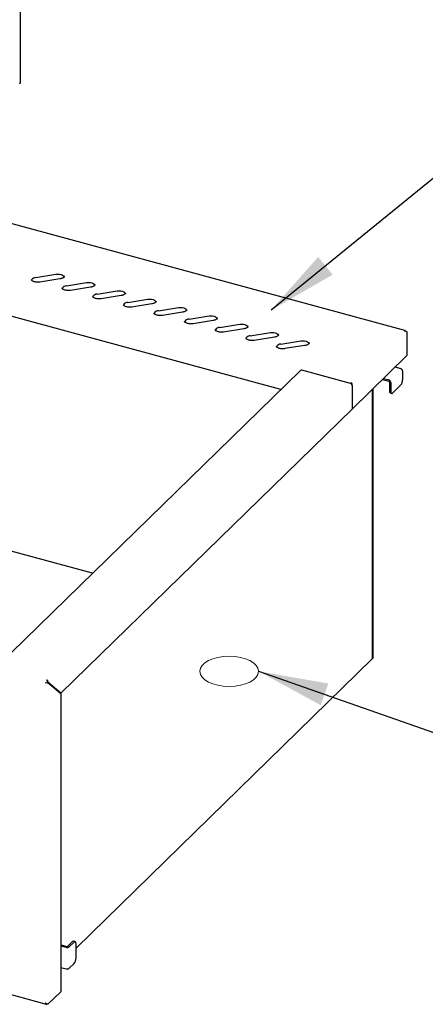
# Model space of a CAD drawing. Header units: inches. Extents: x 35 to 165, y 14 to 115.
# Tile 33 of 48: x 141 to 150, y 62 to 84. Entities that reach past the tile are written whole.
import ezdxf

# ---------------------------------------------------------------- set-up
doc = ezdxf.new("R2010")
doc.units = ezdxf.units.IN
doc.header["$LTSCALE"] = 12
doc.header["$MEASUREMENT"] = 0
doc.layers.add('FORMAT', color=7, linetype='Continuous')
doc.dimstyles.new('SLDDIMSTYLE2', dxfattribs={"dimtxt": 0.18, "dimasz": 1.56, "dimexe": 0, "dimexo": 0.0625, "dimgap": 0, "dimtad": 0, "dimtih": 1, "dimtoh": 1, "dimdec": 0, "dimrnd": 1e-09, "dimzin": 0, "dimdsep": 46, "dimlunit": 5, "dimtxsty": 'Standard', "dimsah": 1, "dimcen": 0.09, "dimadec": 0, "dimazin": 0, "dimtfac": 1.56, "dimtdec": 0, "dimtofl": 0, "dimtmove": 0, "dimatfit": 3, "dimfxl": 1, "dimfrac": 2, "dimtolj": 1, "dimtzin": 0, "dimarcsym": 0})

msp = doc.modelspace()

# ---------------------------------------------------------------- hatches: boundary and pattern name
at = {"layer": 'FORMAT'}
h = msp.add_hatch(dxfattribs=at)
h.set_pattern_fill('ANSI31', color=256, scale=0.75, style=0)
edge = h.paths.add_edge_path(flags=0)
edge.add_ellipse((145.5587, 69.8703), major_axis=(0.6562, 0), ratio=0.5150381, start_angle=0, end_angle=0)

# ---------------------------------------------------------------- linework, layer by layer
at = {"color": 7, "linetype": 'Continuous', "lineweight": 25}
for p, q in [((140.8943, 83.028), (140.8943, 89.0859)), ((140.8877, 83.012), (140.8893, 83.0136)), ((149.4839, 77.4825), (134.1313, 81.6551)), ((146.7105, 76.1627), (134.0412, 79.6059)), ((141.2417, 78.6687), (141.6895, 78.74)), ((141.7784, 78.6372), (141.3305, 78.5659)), ((141.9257, 78.4828), (142.3736, 78.5541)), ((142.4624, 78.4513), (142.0146, 78.38)), ((142.6098, 78.2969), (143.0576, 78.3682)), ((143.1465, 78.2654), (142.6986, 78.1941)), ((143.2938, 78.111), (143.7417, 78.1823)), ((143.8305, 78.0795), (143.3827, 78.0082)), ((143.9779, 77.9251), (144.4257, 77.9964)), ((144.5145, 77.8936), (144.0667, 77.8223)), ((144.6619, 77.7391), (145.1097, 77.8105)), ((145.1986, 77.7077), (144.7508, 77.6364)), ((145.346, 77.5532), (145.7938, 77.6245)), ((145.8826, 77.5218), (145.4348, 77.4505)), ((146.03, 77.3673), (146.4778, 77.4386)), ((149.5275, 77.451), (149.5275, 76.9257)), ((146.5667, 77.3359), (146.1188, 77.2645)), ((146.714, 77.1814), (147.1619, 77.2527)), ((147.2507, 77.1499), (146.8029, 77.0786)), ((149.5275, 76.9257), (148.3024, 75.73)), ((147.1497, 76.5914), (140.3691, 69.9733)), ((148.2639, 76.303), (147.1801, 76.5976)), ((149.265, 76.6695), (149.3844, 76.6371)), ((149.4308, 76.5794), (149.4308, 76.3834)), ((148.9767, 76.3881), (149.1219, 76.3487)), ((149.0025, 76.4133), (149.1219, 76.3808)), ((149.1351, 76.3322), (149.1351, 76.1361)), ((148.2842, 76.3228), (148.2842, 76.2984)), ((148.3024, 76.2552), (148.3024, 75.73)), ((148.7542, 76.171), (148.7542, 70.1463)), ((148.7542, 76.1709), (148.7542, 70.1463)), ((148.7675, 76.1839), (148.7675, 70.1593)), ((149.1683, 76.3232), (149.1683, 76.1271)), ((149.212, 76.0895), (149.3871, 76.2603)), ((149.1543, 76.0884), (149.1875, 76.0794)), ((148.3024, 75.73), (141.7975, 69.381)), ((142.5076, 72.0605), (134.663, 74.1925)), ((148.7542, 70.1463), (142.1371, 63.6878)), ((148.7542, 70.1463), (148.7675, 70.1593)), ((148.7542, 70.1463), (148.7542, 70.1463)), ((141.49, 69.6061), (141.4515, 69.6165)), ((141.5103, 69.6632), (141.4718, 69.6736)), ((141.5033, 69.619), (141.49, 69.6061)), ((141.5013, 69.6184), (141.5103, 69.6236)), ((141.5103, 69.6236), (141.504, 69.6253)), ((141.5115, 69.6271), (141.5049, 69.6289)), ((141.5115, 69.6271), (141.509, 69.6387)), ((141.5103, 69.6387), (141.5103, 69.6632)), ((141.5103, 69.6236), (141.7962, 69.3775)), ((141.7975, 69.381), (141.5115, 69.6271)), ((141.7975, 69.381), (141.7897, 69.3831)), ((141.7962, 69.3775), (141.7962, 62.7099)), ((141.9534, 63.7264), (142.0601, 63.8306)), ((141.9865, 63.7174), (142.0933, 63.8216)), ((142.1179, 63.8317), (142.0847, 63.8407)), ((141.7962, 63.7604), (141.9331, 63.7232)), ((141.7962, 63.7385), (141.9156, 63.7061)), ((142.1371, 63.4625), (142.1371, 63.7839)), ((141.7962, 63.2564), (141.9156, 63.2239)), ((141.9865, 63.2352), (142.0933, 63.3394)), ((140.338, 62.7416), (141.4704, 62.4339)), ((141.5103, 62.4308), (141.7962, 62.7099)), ((141.4946, 62.4351), (141.485, 62.4377))]:
    msp.add_line(p, q, dxfattribs=at)
at = {"color": 7, "linetype": 'Continuous', "lineweight": 25, "flags": 128}
for points in [[(141.6895, 78.74), (141.7291, 78.7432), (141.7688, 78.7406), (141.8054, 78.7323), (141.836, 78.719), (141.8581, 78.7018), (141.87, 78.6821), (141.8711, 78.6776)], [(142.3736, 78.5541), (142.4131, 78.5573), (142.4528, 78.5547), (142.4895, 78.5464), (142.5201, 78.5331), (142.5422, 78.5159), (142.554, 78.4962), (142.5551, 78.4917)], [(143.0576, 78.3682), (143.0972, 78.3714), (143.1369, 78.3688), (143.1735, 78.3605), (143.2041, 78.3472), (143.2262, 78.33), (143.2381, 78.3103), (143.2392, 78.3058)], [(143.7417, 78.1823), (143.7812, 78.1855), (143.8209, 78.1829), (143.8575, 78.1746), (143.8882, 78.1613), (143.9103, 78.1441), (143.9221, 78.1244), (143.9232, 78.1199)], [(144.4257, 77.9964), (144.4652, 77.9996), (144.5049, 77.9969), (144.5416, 77.9887), (144.5722, 77.9754), (144.5943, 77.9582), (144.6061, 77.9385), (144.6072, 77.934)], [(145.1097, 77.8105), (145.1493, 77.8137), (145.189, 77.811), (145.2256, 77.8027), (145.2562, 77.7895), (145.2784, 77.7723), (145.2902, 77.7526), (145.2913, 77.7481)], [(145.7938, 77.6245), (145.8333, 77.6278), (145.873, 77.6251), (145.9097, 77.6168), (145.9403, 77.6036), (145.9624, 77.5864), (145.9742, 77.5667), (145.9753, 77.5622)], [(146.4778, 77.4386), (146.5174, 77.4419), (146.5571, 77.4392), (146.5937, 77.4309), (146.6243, 77.4176), (146.6464, 77.4005), (146.6583, 77.3808), (146.6594, 77.3763)], [(147.1619, 77.2527), (147.2014, 77.256), (147.2411, 77.2533), (147.2777, 77.245), (147.3084, 77.2317), (147.3305, 77.2146), (147.3423, 77.1949), (147.3434, 77.1904)], [(149.1683, 76.1271), (149.1691, 76.1123), (149.1716, 76.0996), (149.1757, 76.0897), (149.1811, 76.0828), (149.1877, 76.0793), (149.1953, 76.0793), (149.2035, 76.0827), (149.212, 76.0895)], [(142.1371, 63.7839), (142.1362, 63.7988), (142.1337, 63.8114), (142.1297, 63.8214), (142.1242, 63.8282), (142.1176, 63.8318), (142.11, 63.8318), (142.1018, 63.8284), (142.0933, 63.8216)]]:
    msp.add_lwpolyline(points, dxfattribs=at)
at = {"color": 7, "linetype": 'Continuous', "lineweight": 25}
for centre, radius, start, end in [((140.8596, 83.0111), 0.0281, 315.35447, 1.91129), ((141.245, 78.5513), 0.1174, 91.59452, 148.25539), ((141.929, 78.3654), 0.1174, 91.59452, 148.25539), ((142.6131, 78.1795), 0.1174, 91.59452, 148.25539), ((143.2971, 77.9936), 0.1174, 91.59452, 148.25539), ((143.9811, 77.8077), 0.1174, 91.59452, 148.25539), ((144.6652, 77.6218), 0.1174, 91.59452, 148.25539), ((145.3492, 77.4359), 0.1174, 91.59452, 148.25539), ((146.0333, 77.25), 0.1174, 91.59452, 148.25539), ((146.7173, 77.064), 0.1174, 91.59452, 148.25539), ((147.1703, 76.568), 0.0311, 71.58383, 131.32619), ((149.3672, 76.5757), 0.0638, 3.39156, 74.33381), ((149.1046, 76.3194), 0.0638, 3.39156, 74.33381), ((149.1169, 76.3311), 0.0182, 3.39156, 74.33381), ((149.2391, 76.3822), 0.1917, 320.51294, 0.34344), ((148.2497, 76.2521), 0.0528, 3.39156, 74.33381), ((149.1822, 76.1273), 0.0479, 169.35156, 234.37442), ((141.5789, 69.6066), 0.089, 140.51294, 180.34344), ((141.5339, 69.6192), 0.0307, 140.51294, 180.34344), ((142.0806, 63.8157), 0.0254, 80.73183, 143.96753), ((141.9397, 63.7833), 0.0809, 252.69603, 305.39891), ((141.94, 63.7452), 0.0231, 252.69603, 305.39891), ((141.9453, 63.4613), 0.1917, 320.51294, 0.34344), ((141.9397, 63.3012), 0.0809, 252.69603, 305.39891)]:
    msp.add_arc(centre, radius, start, end, dxfattribs=at)
for points, knots in [([(140.8937, 83.028), (140.8939, 83.027), (140.8948, 83.0221), (140.8918, 83.0174), (140.8893, 83.0136)], [0, 0, 0, 0, 0.1904254, 1, 1, 1, 1]), ([(141.3305, 78.5659), (141.3244, 78.5651), (141.3065, 78.5626), (141.2752, 78.5616), (141.2385, 78.5647), (141.2049, 78.572), (141.1768, 78.5825), (141.1561, 78.5948), (141.1444, 78.6066), (141.141, 78.6135), (141.141, 78.6156), (141.141, 78.6163)], [0, 0, 0, 0, 0.066485, 0.195172, 0.3243081, 0.4525763, 0.5787227, 0.7017316, 0.8217095, 0.9422229, 1, 1, 1, 1]), ([(141.8735, 78.6877), (141.8735, 78.6875), (141.8737, 78.6857), (141.8718, 78.6811), (141.8631, 78.6702), (141.8457, 78.658), (141.8204, 78.6469), (141.7966, 78.6403), (141.7819, 78.6378), (141.7784, 78.6372)], [0, 0, 0, 0, 0.0235304, 0.2091277, 0.3825746, 0.5675403, 0.7522972, 0.9408981, 1, 1, 1, 1]), ([(142.0146, 78.38), (142.0085, 78.3791), (141.9906, 78.3767), (141.9592, 78.3757), (141.9226, 78.3788), (141.8889, 78.3861), (141.8608, 78.3966), (141.8402, 78.4089), (141.8284, 78.4207), (141.825, 78.4276), (141.825, 78.4297), (141.8251, 78.4304)], [0, 0, 0, 0, 0.06648503, 0.19517198, 0.32430807, 0.45257629, 0.5787227, 0.70173155, 0.82170953, 0.9422229, 1, 1, 1, 1]), ([(142.5575, 78.5018), (142.5575, 78.5016), (142.5577, 78.4997), (142.5559, 78.4952), (142.5471, 78.4843), (142.5297, 78.4721), (142.5045, 78.461), (142.4806, 78.4544), (142.4659, 78.4519), (142.4624, 78.4513)], [0, 0, 0, 0, 0.02353042, 0.20912772, 0.38257463, 0.56754029, 0.75229717, 0.94089808, 1, 1, 1, 1]), ([(143.2416, 78.3159), (143.2416, 78.3157), (143.2418, 78.3138), (143.2399, 78.3093), (143.2312, 78.2984), (143.2138, 78.2862), (143.1885, 78.2751), (143.1647, 78.2685), (143.15, 78.266), (143.1465, 78.2654)], [0, 0, 0, 0, 0.0235304, 0.2091277, 0.3825746, 0.5675403, 0.7522972, 0.9408981, 1, 1, 1, 1]), ([(142.6986, 78.1941), (142.6925, 78.1932), (142.6746, 78.1907), (142.6433, 78.1898), (142.6066, 78.1929), (142.5729, 78.2002), (142.5448, 78.2107), (142.5242, 78.223), (142.5125, 78.2348), (142.509, 78.2416), (142.5091, 78.2438), (142.5091, 78.2445)], [0, 0, 0, 0, 0.06648503, 0.19517198, 0.32430807, 0.45257629, 0.5787227, 0.70173155, 0.82170953, 0.9422229, 1, 1, 1, 1]), ([(143.9256, 78.13), (143.9256, 78.1297), (143.9258, 78.1279), (143.9239, 78.1234), (143.9152, 78.1125), (143.8978, 78.1003), (143.8725, 78.0892), (143.8487, 78.0826), (143.834, 78.0801), (143.8305, 78.0795)], [0, 0, 0, 0, 0.0235304, 0.2091277, 0.3825746, 0.5675403, 0.7522972, 0.9408981, 1, 1, 1, 1]), ([(143.3827, 78.0082), (143.3766, 78.0073), (143.3587, 78.0048), (143.3273, 78.0039), (143.2906, 78.007), (143.257, 78.0143), (143.2289, 78.0248), (143.2083, 78.0371), (143.1965, 78.0489), (143.1931, 78.0557), (143.1931, 78.0579), (143.1931, 78.0586)], [0, 0, 0, 0, 0.066485, 0.195172, 0.3243081, 0.4525763, 0.5787227, 0.7017316, 0.8217095, 0.9422229, 1, 1, 1, 1]), ([(144.0667, 77.8223), (144.0606, 77.8214), (144.0427, 77.8189), (144.0113, 77.818), (143.9747, 77.8211), (143.941, 77.8284), (143.9129, 77.8389), (143.8923, 77.8512), (143.8805, 77.863), (143.8771, 77.8698), (143.8772, 77.872), (143.8772, 77.8727)], [0, 0, 0, 0, 0.066485, 0.195172, 0.3243081, 0.4525763, 0.5787227, 0.7017316, 0.8217095, 0.9422229, 1, 1, 1, 1]), ([(144.6097, 77.944), (144.6097, 77.9438), (144.6099, 77.942), (144.608, 77.9375), (144.5992, 77.9266), (144.5819, 77.9144), (144.5566, 77.9032), (144.5328, 77.8967), (144.5181, 77.8942), (144.5145, 77.8936)], [0, 0, 0, 0, 0.0235304, 0.2091277, 0.3825746, 0.5675403, 0.7522972, 0.9408981, 1, 1, 1, 1]), ([(144.7508, 77.6364), (144.7447, 77.6355), (144.7267, 77.633), (144.6954, 77.6321), (144.6587, 77.6352), (144.6251, 77.6425), (144.597, 77.653), (144.5764, 77.6653), (144.5646, 77.6771), (144.5612, 77.6839), (144.5612, 77.6861), (144.5612, 77.6868)], [0, 0, 0, 0, 0.066485, 0.195172, 0.3243081, 0.4525763, 0.5787227, 0.7017316, 0.8217095, 0.9422229, 1, 1, 1, 1]), ([(145.2937, 77.7581), (145.2937, 77.7579), (145.2939, 77.7561), (145.292, 77.7516), (145.2833, 77.7407), (145.2659, 77.7285), (145.2406, 77.7173), (145.2168, 77.7108), (145.2021, 77.7083), (145.1986, 77.7077)], [0, 0, 0, 0, 0.0235304, 0.2091277, 0.3825746, 0.5675403, 0.7522972, 0.9408981, 1, 1, 1, 1]), ([(145.4348, 77.4505), (145.4287, 77.4496), (145.4108, 77.4471), (145.3794, 77.4462), (145.3428, 77.4493), (145.3091, 77.4566), (145.281, 77.4671), (145.2604, 77.4794), (145.2486, 77.4912), (145.2452, 77.498), (145.2452, 77.5002), (145.2453, 77.5009)], [0, 0, 0, 0, 0.066485, 0.195172, 0.3243081, 0.4525763, 0.5787227, 0.7017316, 0.8217095, 0.9422229, 1, 1, 1, 1]), ([(145.9777, 77.5722), (145.9778, 77.572), (145.9779, 77.5702), (145.9761, 77.5657), (145.9673, 77.5548), (145.9499, 77.5426), (145.9247, 77.5314), (145.9008, 77.5249), (145.8861, 77.5224), (145.8826, 77.5218)], [0, 0, 0, 0, 0.0235304, 0.2091277, 0.3825746, 0.5675403, 0.7522972, 0.9408981, 1, 1, 1, 1]), ([(149.492, 77.4757), (149.4908, 77.4775), (149.4874, 77.4825), (149.4791, 77.4842), (149.4722, 77.4806), (149.4687, 77.4789)], [0, 0, 0, 0, 0.224514, 0.612257, 1, 1, 1, 1]), ([(149.4687, 77.4789), (149.4756, 77.4786), (149.4893, 77.478), (149.5074, 77.4706), (149.521, 77.4608), (149.5254, 77.4541), (149.5275, 77.451)], [0, 0, 0, 0, 0.2547198, 0.5096117, 0.7645047, 1, 1, 1, 1]), ([(146.1188, 77.2645), (146.1127, 77.2637), (146.0948, 77.2612), (146.0635, 77.2603), (146.0268, 77.2634), (145.9932, 77.2706), (145.9651, 77.2811), (145.9444, 77.2934), (145.9327, 77.3053), (145.9293, 77.3121), (145.9293, 77.3143), (145.9293, 77.315)], [0, 0, 0, 0, 0.06648503, 0.19517198, 0.32430807, 0.45257629, 0.5787227, 0.70173155, 0.82170953, 0.9422229, 1, 1, 1, 1]), ([(146.6618, 77.3863), (146.6618, 77.3861), (146.662, 77.3843), (146.6601, 77.3798), (146.6514, 77.3689), (146.634, 77.3567), (146.6087, 77.3455), (146.5849, 77.339), (146.5702, 77.3365), (146.5667, 77.3359)], [0, 0, 0, 0, 0.0235304, 0.2091277, 0.3825746, 0.5675403, 0.7522972, 0.9408981, 1, 1, 1, 1]), ([(146.8029, 77.0786), (146.7968, 77.0778), (146.7789, 77.0753), (146.7475, 77.0744), (146.7109, 77.0775), (146.6772, 77.0847), (146.6491, 77.0952), (146.6285, 77.1075), (146.6167, 77.1194), (146.6133, 77.1262), (146.6133, 77.1284), (146.6133, 77.1291)], [0, 0, 0, 0, 0.06648503, 0.19517198, 0.32430807, 0.45257629, 0.5787227, 0.70173155, 0.82170953, 0.9422229, 1, 1, 1, 1]), ([(147.3458, 77.2004), (147.3458, 77.2002), (147.346, 77.1984), (147.3442, 77.1939), (147.3354, 77.183), (147.318, 77.1708), (147.2928, 77.1596), (147.2689, 77.1531), (147.2542, 77.1506), (147.2507, 77.1499)], [0, 0, 0, 0, 0.0235304, 0.2091277, 0.3825746, 0.5675403, 0.7522972, 0.9408981, 1, 1, 1, 1]), ([(148.2842, 76.3228), (148.2824, 76.3195), (148.2788, 76.313), (148.2764, 76.3027), (148.2752, 76.2977)], [0, 0, 0, 0, 0.5205729, 1, 1, 1, 1]), ([(148.284, 76.2913), (148.2841, 76.2929), (148.2844, 76.2957), (148.2843, 76.2976), (148.2842, 76.2984)], [0, 0, 0, 0, 0.5987248, 1, 1, 1, 1]), ([(148.2842, 76.2984), (148.2841, 76.2971), (148.284, 76.2952), (148.2841, 76.2921), (148.2842, 76.2911)], [0, 0, 0, 0, 0.6517975, 1, 1, 1, 1]), ([(148.3024, 76.2552), (148.3035, 76.2621), (148.3058, 76.2757), (148.3017, 76.2958), (148.294, 76.3125), (148.2874, 76.3195), (148.2842, 76.3228)], [0, 0, 0, 0, 0.2547233, 0.5096152, 0.7645082, 1, 1, 1, 1]), ([(141.5103, 62.4308), (141.5069, 62.4315), (141.5003, 62.4329), (141.4843, 62.4383), (141.4669, 62.4466), (141.4565, 62.4548), (141.4515, 62.4587)], [0, 0, 0, 0, 0.2547233, 0.5096152, 0.7645082, 1, 1, 1, 1])]:
    msp.add_open_spline(points, degree=3, knots=knots, dxfattribs=at)
msp.add_open_spline([(141.4515, 62.4587), (141.4526, 62.4539), (141.4549, 62.4443), (141.4621, 62.4359), (141.4713, 62.4331), (141.4782, 62.4368), (141.4817, 62.4386)], degree=3, dxfattribs=at)
at = {"layer": 'FORMAT', "lineweight": 18}
msp.add_ellipse((145.5587, 69.8703), major_axis=(0.6562, 0), ratio=0.5150381, dxfattribs=at)

# ---------------------------------------------------------------- leaders
at = {"layer": 'FORMAT'}
for points in [[(146.4987, 77.9428), (151.8199, 82.2856), (153.3199, 82.2856)], [(146.2149, 69.8703), (151.1002, 68.1597), (152.6002, 68.1597)]]:
    msp.add_leader(points, dimstyle='SLDDIMSTYLE2', dxfattribs=at)

doc.saveas('drawing.dxf')
